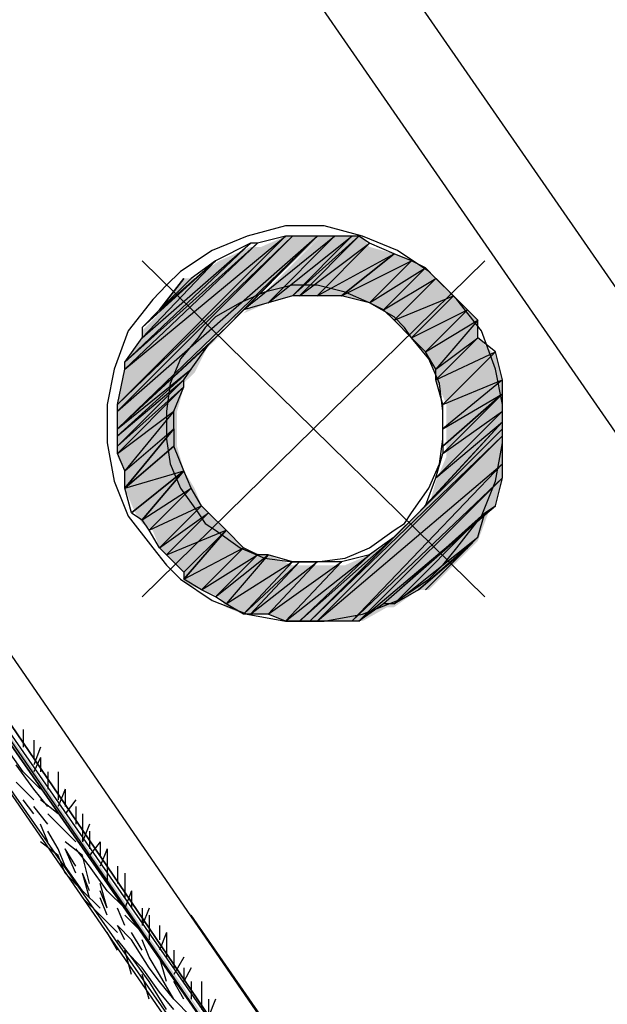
# Model space of a CAD drawing. Header units: millimetres. Extents: x 140304 to 319987, y -10756 to 142544.
# Tile 165 of 203: x 164724 to 164973, y 96154 to 96572. Entities that reach past the tile are written whole.
import ezdxf

# ---------------------------------------------------------------- set-up
doc = ezdxf.new("R2010")
doc.units = ezdxf.units.MM
doc.header["$LTSCALE"] = 10
doc.layers.get('0').update_dxf_attribs({"linetype": 'CONTINUOUS'})
doc.layers.add('H', color=7, linetype='CONTINUOUS', lineweight=53, true_color=0x0000d1)

msp = doc.modelspace()

# ---------------------------------------------------------------- hatches: boundary and pattern name
at = {"layer": 'H', "linetype": 'Continuous'}
for points in [[(164843.62, 96088.37), (164554.47, 96500.7), (164558.92, 96500.7), (164843.62, 96088.37)], [(164765.01, 96408.72), (164768.03, 96422.09), (164825.88, 96475.48), (164836.22, 96479.94), (164765.01, 96408.72)], [(164765.01, 96408.72), (164836.22, 96479.94), (164839.16, 96479.94), (164765.01, 96405.78), (164765.01, 96408.72)], [(164765.01, 96405.78), (164839.16, 96479.94), (164851.02, 96479.94), (164765.01, 96398.38), (164765.01, 96405.78)], [(164818.4, 96447.31), (164851.02, 96479.94), (164856.99, 96479.94), (164828.82, 96451.77), (164818.4, 96447.31)], [(164828.82, 96451.77), (164856.99, 96479.94), (164864.39, 96479.94), (164839.16, 96454.71), (164828.82, 96451.77)], [(164839.16, 96454.71), (164864.39, 96479.94), (164868.85, 96479.94), (164843.62, 96454.71), (164839.16, 96454.71)], [(164843.62, 96454.71), (164868.85, 96479.94), (164871.79, 96475.48), (164851.02, 96454.71), (164843.62, 96454.71)], [(164768.03, 96426.55), (164775.43, 96436.89), (164808.05, 96469.51), (164821.42, 96475.48), (164768.03, 96426.55)], [(164768.03, 96426.55), (164821.42, 96475.48), (164825.88, 96475.48), (164768.03, 96422.09), (164768.03, 96426.55)], [(164851.02, 96454.71), (164871.79, 96475.48), (164882.21, 96472.54), (164861.45, 96454.71), (164851.02, 96454.71)], [(164861.45, 96454.71), (164882.21, 96472.54), (164889.61, 96469.51), (164871.79, 96451.77), (164861.45, 96454.71)], [(164775.43, 96436.89), (164775.43, 96439.91), (164797.63, 96462.11), (164808.05, 96469.51), (164775.43, 96436.89)], [(164871.79, 96451.77), (164889.61, 96469.51), (164897.01, 96465.05), (164879.27, 96447.31), (164871.79, 96451.77)], [(164782.83, 96447.31), (164793.17, 96462.11), (164797.63, 96462.11), (164782.83, 96447.31)], [(164879.27, 96447.31), (164897.01, 96465.05), (164899.95, 96462.11), (164882.21, 96444.37), (164879.27, 96447.31)], [(164882.21, 96444.37), (164899.95, 96462.11), (164907.44, 96454.71), (164889.61, 96436.89), (164882.21, 96444.37)], [(164889.61, 96436.89), (164907.44, 96454.71), (164914.84, 96447.31), (164897.01, 96429.49), (164889.61, 96436.89)], [(164897.01, 96429.49), (164914.84, 96447.31), (164917.78, 96444.37), (164899.95, 96422.09), (164897.01, 96429.49)], [(164899.95, 96422.09), (164917.78, 96444.37), (164917.78, 96436.89), (164899.95, 96419.15), (164899.95, 96422.09)], [(164765.01, 96398.38), (164811, 96439.91), (164803.6, 96433.94), (164765.01, 96398.38)], [(164899.95, 96419.15), (164917.78, 96436.89), (164925.18, 96429.49), (164904.41, 96408.72), (164899.95, 96419.15)], [(164765.01, 96398.38), (164803.6, 96433.94), (164797.63, 96422.09), (164765.01, 96393.92), (164765.01, 96398.38)], [(164904.41, 96408.72), (164925.18, 96429.49), (164928.21, 96419.15), (164904.41, 96398.38), (164904.41, 96408.72)], [(164765.01, 96393.92), (164797.63, 96422.09), (164765.01, 96390.98), (164765.01, 96393.92)], [(164765.01, 96390.98), (164793.17, 96419.15), (164793.17, 96416.12), (164765.01, 96386.52), (164765.01, 96390.98)], [(164765.01, 96386.52), (164793.17, 96416.12), (164790.23, 96405.78), (164768.03, 96380.55), (164765.01, 96386.52)], [(164904.41, 96398.38), (164928.21, 96419.15), (164928.21, 96411.66), (164904.41, 96386.52), (164904.41, 96398.38)], [(164904.41, 96386.52), (164928.21, 96411.66), (164928.21, 96405.78), (164899.95, 96376.1), (164904.41, 96386.52)], [(164768.03, 96380.55), (164790.23, 96405.78), (164790.23, 96398.38), (164768.03, 96373.15), (164768.03, 96380.55)], [(164899.95, 96376.1), (164928.21, 96405.78), (164928.21, 96401.32), (164897.01, 96365.75), (164892.56, 96362.73), (164897.01, 96365.75), (164899.95, 96376.1)], [(164892.56, 96362.73), (164928.21, 96401.32), (164928.21, 96398.38), (164892.56, 96362.73)], [(164768.03, 96373.15), (164790.23, 96398.38), (164790.23, 96390.98), (164768.03, 96373.15)], [(164846.56, 96316.82), (164928.21, 96398.38), (164928.21, 96393.92), (164851.02, 96316.82), (164846.56, 96316.82)], [(164768.03, 96373.15), (164790.23, 96390.98), (164793.17, 96380.55), (164775.43, 96358.27), (164772.49, 96362.73), (164768.03, 96373.15)], [(164851.02, 96316.82), (164928.21, 96393.92), (164928.21, 96383.5), (164864.39, 96316.82), (164851.02, 96316.82)], [(164864.39, 96316.82), (164928.21, 96383.5), (164928.21, 96376.1), (164868.85, 96316.82), (164864.39, 96316.82)], [(164775.43, 96358.27), (164793.17, 96380.55), (164797.63, 96373.15), (164779.89, 96355.33), (164775.43, 96358.27)], [(164868.85, 96316.82), (164928.21, 96376.1), (164925.18, 96365.75), (164879.27, 96322.71), (164868.85, 96316.82)], [(164779.89, 96355.33), (164797.63, 96373.15), (164800.66, 96365.75), (164782.83, 96347.93), (164779.89, 96355.33)], [(164782.83, 96347.93), (164800.66, 96365.75), (164803.6, 96362.73), (164785.77, 96344.99), (164782.83, 96347.93)], [(164785.77, 96344.99), (164803.6, 96362.73), (164811, 96355.33), (164793.17, 96333.13), (164793.17, 96337.59), (164785.77, 96344.99)], [(164879.27, 96322.71), (164925.18, 96365.75), (164882.21, 96322.71), (164879.27, 96322.71)], [(164882.21, 96322.71), (164922.24, 96362.73), (164917.78, 96350.87), (164892.56, 96330.1), (164882.21, 96322.71)], [(164793.17, 96333.13), (164811, 96355.33), (164818.4, 96347.93), (164800.66, 96330.1), (164793.17, 96333.13)], [(164843.62, 96316.82), (164871.79, 96344.99), (164882.21, 96350.87), (164846.56, 96316.82), (164843.62, 96316.82)], [(164892.56, 96330.1), (164917.78, 96350.87), (164914.84, 96347.93), (164892.56, 96330.1)], [(164800.66, 96330.1), (164818.4, 96347.93), (164825.88, 96344.99), (164808.05, 96327.16), (164800.66, 96330.1)], [(164892.56, 96330.1), (164914.84, 96347.93), (164897.01, 96330.1), (164892.56, 96330.1)], [(164808.05, 96327.16), (164825.88, 96344.99), (164828.82, 96344.99), (164811, 96322.71), (164808.05, 96327.16)], [(164811, 96322.71), (164828.82, 96344.99), (164839.16, 96340.53), (164818.4, 96319.76), (164811, 96322.71)], [(164836.22, 96316.82), (164861.45, 96340.53), (164871.79, 96344.99), (164843.62, 96316.82), (164836.22, 96316.82)], [(164818.4, 96319.76), (164839.16, 96340.53), (164843.62, 96340.53), (164821.42, 96319.76), (164818.4, 96319.76)], [(164821.42, 96319.76), (164843.62, 96340.53), (164851.02, 96340.53), (164828.82, 96319.76), (164821.42, 96319.76)], [(164828.82, 96319.76), (164851.02, 96340.53), (164861.45, 96340.53), (164836.22, 96316.82), (164828.82, 96319.76)]]:
    msp.add_hatch(color=256, dxfattribs=at).paths.add_polyline_path(points)

# ---------------------------------------------------------------- linework, layer by layer
for points in [[(165220.3, 96106.2), (164704.21, 96850.73)], [(164696.82, 96800.28), (165169.94, 96116.54)], [(164854.05, 96052.81), (164526.22, 96522.9)], [(164575.24, 96512.56), (164856.99, 96103.25)], [(164839.16, 96070.63), (164539.58, 96505.16)], [(164561.87, 96505.16), (164842.19, 96092.83)], [(164842.19, 96092.83), (164561.87, 96505.16)], [(164842.19, 96088.37), (164554.47, 96502.13)], [(164554.47, 96502.13), (164842.19, 96088.37)], [(164554.47, 96502.13), (164842.19, 96088.37)], [(164842.19, 96088.37), (164554.47, 96502.13)], [(164842.19, 96088.37), (164554.47, 96502.13)], [(164842.19, 96088.37), (164557.41, 96502.13)], [(164557.41, 96502.13), (164842.19, 96092.83)], [(164836.22, 96484.39), (164819.91, 96479.94)], [(164852.53, 96484.39), (164836.22, 96484.39)], [(164868.85, 96479.94), (164852.53, 96484.39)], [(164836.22, 96479.94), (164765.01, 96408.72)], [(164836.22, 96479.94), (164765.01, 96408.72)], [(164765.01, 96408.72), (164839.16, 96479.94)], [(164765.01, 96408.72), (164839.16, 96479.94)], [(164839.16, 96479.94), (164765.01, 96405.78)], [(164839.16, 96479.94), (164765.01, 96405.78)], [(164765.01, 96405.78), (164849.59, 96479.94)], [(164765.01, 96405.78), (164849.59, 96479.94)], [(164849.59, 96479.94), (164765.01, 96398.38)], [(164768.03, 96423.6), (164836.22, 96479.94)], [(164768.03, 96423.6), (164836.22, 96479.94)], [(164819.91, 96479.94), (164805.11, 96473.97)], [(164849.59, 96479.94), (164811, 96441.34)], [(164811, 96441.34), (164849.59, 96479.94)], [(164811, 96441.34), (164849.59, 96479.94)], [(164849.59, 96479.94), (164818.4, 96448.74)], [(164849.59, 96479.94), (164818.4, 96448.74)], [(164818.4, 96448.74), (164849.59, 96479.94)], [(164818.4, 96448.74), (164849.59, 96479.94)], [(164849.59, 96479.94), (164818.4, 96448.74)], [(164849.59, 96479.94), (164818.4, 96448.74)], [(164818.4, 96448.74), (164856.99, 96479.94)], [(164818.4, 96448.74), (164856.99, 96479.94)], [(164836.22, 96479.94), (164824.37, 96476.99)], [(164856.99, 96479.94), (164828.82, 96451.77)], [(164856.99, 96479.94), (164828.82, 96451.77)], [(164828.82, 96451.77), (164864.39, 96479.94)], [(164828.82, 96451.77), (164864.39, 96479.94)], [(164839.16, 96479.94), (164836.22, 96479.94)], [(164849.59, 96479.94), (164839.16, 96479.94)], [(164864.39, 96479.94), (164839.16, 96454.71)], [(164864.39, 96479.94), (164839.16, 96454.71)], [(164839.16, 96454.71), (164867.33, 96479.94)], [(164839.16, 96454.71), (164867.33, 96479.94)], [(164867.33, 96479.94), (164842.19, 96454.71)], [(164867.33, 96479.94), (164842.19, 96454.71)], [(164849.59, 96479.94), (164849.59, 96479.94)], [(164849.59, 96479.94), (164849.59, 96479.94)], [(164849.59, 96479.94), (164849.59, 96479.94)], [(164856.99, 96479.94), (164849.59, 96479.94)], [(164864.39, 96479.94), (164856.99, 96479.94)], [(164867.33, 96479.94), (164864.39, 96479.94)], [(164871.79, 96476.99), (164867.33, 96479.94)], [(164883.64, 96473.97), (164868.85, 96479.94)], [(164821.42, 96476.99), (164768.03, 96426.55)], [(164821.42, 96476.99), (164768.03, 96426.55)], [(164768.03, 96426.55), (164824.37, 96476.99)], [(164768.03, 96426.55), (164824.37, 96476.99)], [(164824.37, 96476.99), (164768.03, 96423.6)], [(164824.37, 96476.99), (164768.03, 96423.6)], [(164775.43, 96436.89), (164821.42, 96476.99)], [(164775.43, 96436.89), (164821.42, 96476.99)], [(164821.42, 96476.99), (164806.54, 96469.51)], [(164824.37, 96476.99), (164821.42, 96476.99)], [(164842.19, 96454.71), (164871.79, 96476.99)], [(164842.19, 96454.71), (164871.79, 96476.99)], [(164871.79, 96476.99), (164849.59, 96454.71)], [(164871.79, 96476.99), (164849.59, 96454.71)], [(164882.21, 96472.54), (164871.79, 96476.99)], [(164805.11, 96473.97), (164791.74, 96465.05)], [(164849.59, 96454.71), (164882.21, 96472.54)], [(164849.59, 96454.71), (164882.21, 96472.54)], [(164882.21, 96472.54), (164859.93, 96454.71)], [(164882.21, 96472.54), (164859.93, 96454.71)], [(164859.93, 96454.71), (164882.21, 96472.54)], [(164859.93, 96454.71), (164882.21, 96472.54)], [(164882.21, 96472.54), (164859.93, 96454.71)], [(164882.21, 96472.54), (164859.93, 96454.71)], [(164882.21, 96472.54), (164882.21, 96472.54)], [(164882.21, 96472.54), (164882.21, 96472.54)], [(164889.61, 96469.51), (164882.21, 96472.54)], [(164897.01, 96465.05), (164883.64, 96473.97)], [(164806.54, 96469.51), (164775.43, 96441.34)], [(164806.54, 96469.51), (164775.43, 96441.34)], [(164775.43, 96436.89), (164806.54, 96469.51)], [(164775.43, 96441.34), (164806.54, 96469.51)], [(164806.54, 96469.51), (164775.43, 96441.34)], [(164806.54, 96469.51), (164775.43, 96436.89)], [(164920.72, 96469.51), (164775.43, 96327.16)], [(164775.43, 96469.51), (164920.72, 96327.16)], [(164782.83, 96448.74), (164806.54, 96469.51)], [(164782.83, 96448.74), (164806.54, 96469.51)], [(164806.54, 96469.51), (164796.2, 96462.11)], [(164806.54, 96469.51), (164806.54, 96469.51)], [(164859.93, 96454.71), (164889.61, 96469.51)], [(164859.93, 96454.71), (164889.61, 96469.51)], [(164889.61, 96469.51), (164871.79, 96451.77)], [(164889.61, 96469.51), (164871.79, 96451.77)], [(164871.79, 96451.77), (164895.58, 96466.57)], [(164871.79, 96451.77), (164895.58, 96466.57)], [(164895.58, 96466.57), (164877.76, 96448.74)], [(164895.58, 96466.57), (164877.76, 96448.74)], [(164895.58, 96466.57), (164889.61, 96469.51)], [(164899.95, 96462.11), (164895.58, 96466.57)], [(164793.17, 96462.11), (164782.83, 96448.74)], [(164782.83, 96448.74), (164793.17, 96462.11)], [(164796.2, 96462.11), (164782.83, 96448.74)], [(164791.74, 96465.05), (164785.77, 96459.17)], [(164877.76, 96448.74), (164899.95, 96462.11)], [(164877.76, 96448.74), (164899.95, 96462.11)], [(164899.95, 96462.11), (164882.21, 96444.37)], [(164899.95, 96462.11), (164882.21, 96444.37)], [(164902.98, 96459.17), (164897.01, 96465.05)], [(164907.44, 96454.71), (164899.95, 96462.11)], [(164785.77, 96459.17), (164779.89, 96453.2)], [(164839.16, 96459.17), (164827.31, 96456.23)], [(164849.59, 96459.17), (164839.16, 96459.17)], [(164861.45, 96456.23), (164849.59, 96459.17)], [(164908.87, 96453.2), (164902.98, 96459.17)], [(164827.31, 96456.23), (164816.97, 96451.77)], [(164839.16, 96454.71), (164828.82, 96451.77)], [(164842.19, 96454.71), (164839.16, 96454.71)], [(164849.59, 96454.71), (164842.19, 96454.71)], [(164859.93, 96454.71), (164849.59, 96454.71)], [(164871.79, 96451.77), (164859.93, 96454.71)], [(164871.79, 96451.77), (164861.45, 96456.23)], [(164882.21, 96444.37), (164907.44, 96454.71)], [(164882.21, 96444.37), (164907.44, 96454.71)], [(164907.44, 96454.71), (164889.61, 96436.89)], [(164907.44, 96454.71), (164889.61, 96436.89)], [(164889.61, 96436.89), (164907.44, 96454.71)], [(164889.61, 96436.89), (164907.44, 96454.71)], [(164907.44, 96454.71), (164889.61, 96436.89)], [(164907.44, 96454.71), (164889.61, 96436.89)], [(164907.44, 96454.71), (164907.44, 96454.71)], [(164907.44, 96454.71), (164907.44, 96454.71)], [(164913.32, 96448.74), (164907.44, 96454.71)], [(164779.89, 96453.2), (164769.46, 96439.91)], [(164816.97, 96451.77), (164806.54, 96445.8)], [(164828.82, 96451.77), (164818.4, 96448.74)], [(164877.76, 96448.74), (164871.79, 96451.77)], [(164882.21, 96445.8), (164871.79, 96451.77)], [(164919.29, 96439.91), (164908.87, 96453.2)], [(164775.43, 96441.34), (164782.83, 96448.74)], [(164806.54, 96445.8), (164802.08, 96441.34)], [(164818.4, 96448.74), (164811, 96441.34)], [(164882.21, 96444.37), (164877.76, 96448.74)], [(164886.67, 96441.34), (164882.21, 96445.8)], [(164889.61, 96436.89), (164913.32, 96448.74)], [(164889.61, 96436.89), (164913.32, 96448.74)], [(164913.32, 96448.74), (164895.58, 96431)], [(164913.32, 96448.74), (164895.58, 96431)], [(164917.78, 96444.37), (164913.32, 96448.74)], [(164765.01, 96398.38), (164811, 96441.34)], [(164775.43, 96441.34), (164775.43, 96436.89)], [(164802.08, 96441.34), (164799.14, 96436.89)], [(164811, 96441.34), (164803.6, 96433.94)], [(164889.61, 96436.89), (164882.21, 96444.37)], [(164889.61, 96436.89), (164886.67, 96441.34)], [(164895.58, 96431), (164917.78, 96444.37)], [(164895.58, 96431), (164917.78, 96444.37)], [(164917.78, 96444.37), (164899.95, 96423.6)], [(164917.78, 96444.37), (164899.95, 96423.6)], [(164917.78, 96436.89), (164917.78, 96444.37)], [(164769.46, 96439.91), (164763.58, 96423.6)], [(164768.03, 96426.55), (164775.43, 96436.89)], [(164799.14, 96436.89), (164791.74, 96428.06)], [(164895.58, 96431), (164889.61, 96436.89)], [(164897.01, 96428.06), (164889.61, 96436.89)], [(164899.95, 96423.6), (164917.78, 96436.89)], [(164899.95, 96423.6), (164917.78, 96436.89)], [(164917.78, 96436.89), (164899.95, 96419.15)], [(164917.78, 96436.89), (164899.95, 96419.15)], [(164925.18, 96431), (164917.78, 96436.89)], [(164925.18, 96423.6), (164919.29, 96439.91)], [(164803.6, 96433.94), (164765.01, 96398.38)], [(164765.01, 96398.38), (164803.6, 96433.94)], [(164803.6, 96433.94), (164765.01, 96398.38)], [(164803.6, 96433.94), (164765.01, 96398.38)], [(164796.2, 96423.6), (164803.6, 96433.94)], [(164899.95, 96423.6), (164895.58, 96431)], [(164899.95, 96419.15), (164925.18, 96431)], [(164899.95, 96419.15), (164925.18, 96431)], [(164925.18, 96431), (164902.98, 96408.72)], [(164925.18, 96431), (164902.98, 96408.72)], [(164902.98, 96408.72), (164925.18, 96431)], [(164902.98, 96408.72), (164925.18, 96431)], [(164925.18, 96431), (164902.98, 96408.72)], [(164925.18, 96431), (164902.98, 96408.72)], [(164925.18, 96431), (164925.18, 96431)], [(164925.18, 96431), (164925.18, 96431)], [(164928.21, 96419.15), (164925.18, 96431)], [(164768.03, 96423.6), (164768.03, 96426.55)], [(164791.74, 96428.06), (164787.29, 96417.63)], [(164901.47, 96417.63), (164897.01, 96428.06)], [(164763.58, 96423.6), (164760.55, 96408.72)], [(164765.01, 96408.72), (164768.03, 96423.6)], [(164765.01, 96398.38), (164796.2, 96423.6)], [(164765.01, 96398.38), (164796.2, 96423.6)], [(164796.2, 96423.6), (164765.01, 96395.35)], [(164796.2, 96423.6), (164765.01, 96395.35)], [(164793.17, 96419.15), (164796.2, 96423.6)], [(164899.95, 96419.15), (164899.95, 96423.6)], [(164928.21, 96408.72), (164925.18, 96423.6)], [(164765.01, 96395.35), (164793.17, 96419.15)], [(164765.01, 96395.35), (164793.17, 96419.15)], [(164793.17, 96419.15), (164765.01, 96390.98)], [(164793.17, 96419.15), (164765.01, 96390.98)], [(164765.01, 96390.98), (164793.17, 96416.12)], [(164765.01, 96390.98), (164793.17, 96416.12)], [(164793.17, 96416.12), (164765.01, 96387.95)], [(164793.17, 96416.12), (164765.01, 96387.95)], [(164787.29, 96417.63), (164785.77, 96405.78)], [(164788.8, 96405.78), (164793.17, 96416.12)], [(164793.17, 96416.12), (164793.17, 96419.15)], [(164902.98, 96408.72), (164899.95, 96419.15)], [(164902.98, 96405.78), (164901.47, 96417.63)], [(164902.98, 96408.72), (164928.21, 96419.15)], [(164902.98, 96408.72), (164928.21, 96419.15)], [(164928.21, 96419.15), (164902.98, 96398.38)], [(164928.21, 96419.15), (164902.98, 96398.38)], [(164928.21, 96413.18), (164928.21, 96419.15)], [(164902.98, 96398.38), (164928.21, 96413.18)], [(164902.98, 96398.38), (164928.21, 96413.18)], [(164928.21, 96413.18), (164902.98, 96390.98)], [(164928.21, 96413.18), (164902.98, 96390.98)], [(164902.98, 96387.95), (164928.21, 96413.18)], [(164902.98, 96390.98), (164928.21, 96413.18)], [(164928.21, 96413.18), (164902.98, 96390.98)], [(164928.21, 96413.18), (164902.98, 96387.95)], [(164928.21, 96413.18), (164928.21, 96413.18)], [(164928.21, 96405.78), (164928.21, 96413.18)], [(164760.55, 96408.72), (164760.55, 96392.41)], [(164765.01, 96405.78), (164765.01, 96408.72)], [(164902.98, 96398.38), (164902.98, 96408.72)], [(164928.21, 96392.41), (164928.21, 96408.72)], [(164765.01, 96398.38), (164765.01, 96405.78)], [(164765.01, 96387.95), (164788.8, 96405.78)], [(164765.01, 96387.95), (164788.8, 96405.78)], [(164788.8, 96405.78), (164768.03, 96380.55)], [(164788.8, 96405.78), (164768.03, 96380.55)], [(164785.77, 96405.78), (164785.77, 96393.92)], [(164788.8, 96398.38), (164788.8, 96405.78)], [(164928.21, 96405.78), (164899.95, 96377.61)], [(164928.21, 96405.78), (164899.95, 96377.61)], [(164902.98, 96387.95), (164928.21, 96405.78)], [(164902.98, 96387.95), (164928.21, 96405.78)], [(164902.98, 96393.92), (164902.98, 96405.78)], [(164928.21, 96401.32), (164928.21, 96405.78)], [(164892.56, 96362.73), (164928.21, 96401.32)], [(164928.21, 96401.32), (164892.56, 96362.73)], [(164928.21, 96401.32), (164895.58, 96365.75)], [(164928.21, 96401.32), (164895.58, 96365.75)], [(164895.58, 96365.75), (164928.21, 96401.32)], [(164928.21, 96401.32), (164895.58, 96365.75)], [(164899.95, 96377.61), (164928.21, 96401.32)], [(164899.95, 96377.61), (164928.21, 96401.32)], [(164928.21, 96401.32), (164928.21, 96401.32)], [(164928.21, 96398.38), (164928.21, 96401.32)], [(164765.01, 96395.35), (164765.01, 96398.38)], [(164765.01, 96390.98), (164765.01, 96395.35)], [(164768.03, 96380.55), (164788.8, 96398.38)], [(164768.03, 96380.55), (164788.8, 96398.38)], [(164788.8, 96398.38), (164768.03, 96373.15)], [(164768.03, 96373.15), (164788.8, 96398.38)], [(164788.8, 96398.38), (164788.8, 96390.98)], [(164846.56, 96316.82), (164928.21, 96398.38)], [(164928.21, 96398.38), (164846.56, 96316.82)], [(164928.21, 96398.38), (164846.56, 96316.82)], [(164846.56, 96316.82), (164928.21, 96398.38)], [(164928.21, 96398.38), (164846.56, 96316.82)], [(164846.56, 96316.82), (164928.21, 96395.35)], [(164846.56, 96316.82), (164928.21, 96395.35)], [(164928.21, 96395.35), (164849.59, 96316.82)], [(164928.21, 96395.35), (164849.59, 96316.82)], [(164928.21, 96398.38), (164889.61, 96359.78)], [(164892.56, 96362.73), (164928.21, 96398.38)], [(164892.56, 96362.73), (164928.21, 96398.38)], [(164902.98, 96390.98), (164902.98, 96398.38)], [(164928.21, 96398.38), (164928.21, 96398.38)], [(164928.21, 96395.35), (164928.21, 96398.38)], [(164928.21, 96383.5), (164928.21, 96395.35)], [(164760.55, 96392.41), (164763.58, 96376.1)], [(164765.01, 96387.95), (164765.01, 96390.98)], [(164788.8, 96390.98), (164768.03, 96373.15)], [(164768.03, 96373.15), (164788.8, 96390.98)], [(164788.8, 96390.98), (164768.03, 96373.15)], [(164788.8, 96390.98), (164768.03, 96373.15)], [(164785.77, 96393.92), (164787.29, 96383.5)], [(164793.17, 96380.55), (164788.8, 96390.98)], [(164901.47, 96383.5), (164902.98, 96393.92)], [(164902.98, 96390.98), (164902.98, 96387.95)], [(164925.18, 96376.1), (164928.21, 96392.41)], [(164768.03, 96380.55), (164765.01, 96387.95)], [(164899.95, 96377.61), (164902.98, 96387.95)], [(164787.29, 96383.5), (164791.74, 96373.15)], [(164849.59, 96316.82), (164928.21, 96383.5)], [(164849.59, 96316.82), (164928.21, 96383.5)], [(164928.21, 96383.5), (164864.39, 96316.82)], [(164928.21, 96383.5), (164864.39, 96316.82)], [(164897.01, 96373.15), (164901.47, 96383.5)], [(164928.21, 96377.61), (164928.21, 96383.5)], [(164768.03, 96373.15), (164768.03, 96380.55)], [(164768.03, 96373.15), (164793.17, 96380.55)], [(164768.03, 96373.15), (164793.17, 96380.55)], [(164793.17, 96380.55), (164770.98, 96362.73)], [(164793.17, 96380.55), (164770.98, 96362.73)], [(164770.98, 96362.73), (164793.17, 96380.55)], [(164793.17, 96380.55), (164770.98, 96362.73)], [(164775.43, 96359.78), (164793.17, 96380.55)], [(164793.17, 96380.55), (164775.43, 96359.78)], [(164793.17, 96380.55), (164793.17, 96380.55)], [(164796.2, 96373.15), (164793.17, 96380.55)], [(164763.58, 96376.1), (164769.46, 96361.3)], [(164864.39, 96316.82), (164928.21, 96377.61)], [(164864.39, 96316.82), (164928.21, 96377.61)], [(164928.21, 96377.61), (164867.33, 96316.82)], [(164928.21, 96377.61), (164867.33, 96316.82)], [(164895.58, 96365.75), (164899.95, 96377.61)], [(164919.29, 96361.3), (164925.18, 96376.1)], [(164925.18, 96365.75), (164928.21, 96377.61)], [(164770.98, 96362.73), (164768.03, 96373.15)], [(164775.43, 96359.78), (164796.2, 96373.15)], [(164775.43, 96359.78), (164796.2, 96373.15)], [(164796.2, 96373.15), (164778.37, 96355.33)], [(164796.2, 96373.15), (164778.37, 96355.33)], [(164791.74, 96373.15), (164799.14, 96362.73)], [(164800.66, 96365.75), (164796.2, 96373.15)], [(164889.61, 96362.73), (164897.01, 96373.15)], [(164770.98, 96362.73), (164775.43, 96359.78)], [(164778.37, 96355.33), (164800.66, 96365.75)], [(164778.37, 96355.33), (164800.66, 96365.75)], [(164800.66, 96365.75), (164782.83, 96347.93)], [(164800.66, 96365.75), (164782.83, 96347.93)], [(164782.83, 96347.93), (164803.6, 96362.73)], [(164782.83, 96347.93), (164803.6, 96362.73)], [(164803.6, 96362.73), (164785.77, 96344.99)], [(164803.6, 96362.73), (164785.77, 96344.99)], [(164799.14, 96362.73), (164802.08, 96358.27)], [(164803.6, 96362.73), (164800.66, 96365.75)], [(164811, 96355.33), (164803.6, 96362.73)], [(164867.33, 96316.82), (164925.18, 96365.75)], [(164867.33, 96316.82), (164925.18, 96365.75)], [(164925.18, 96365.75), (164877.76, 96324.22)], [(164925.18, 96365.75), (164877.76, 96324.22)], [(164877.76, 96324.22), (164920.72, 96362.73)], [(164877.76, 96324.22), (164920.72, 96362.73)], [(164920.72, 96362.73), (164882.21, 96324.22)], [(164920.72, 96362.73), (164882.21, 96324.22)], [(164886.67, 96358.27), (164889.61, 96362.73)], [(164889.61, 96359.78), (164892.56, 96362.73)], [(164895.58, 96365.75), (164892.56, 96362.73)], [(164917.78, 96352.39), (164920.72, 96362.73)], [(164920.72, 96362.73), (164925.18, 96365.75)], [(164769.46, 96361.3), (164779.89, 96347.93)], [(164778.37, 96355.33), (164775.43, 96359.78)], [(164802.08, 96358.27), (164806.54, 96355.33)], [(164889.61, 96359.78), (164846.56, 96316.82)], [(164846.56, 96316.82), (164889.61, 96359.78)], [(164889.61, 96359.78), (164846.56, 96316.82)], [(164882.21, 96352.39), (164889.61, 96359.78)], [(164882.21, 96355.33), (164886.67, 96358.27)], [(164908.87, 96347.93), (164919.29, 96361.3)], [(164782.83, 96347.93), (164778.37, 96355.33)], [(164785.77, 96344.99), (164811, 96355.33)], [(164785.77, 96344.99), (164811, 96355.33)], [(164811, 96355.33), (164793.17, 96337.59)], [(164811, 96355.33), (164793.17, 96337.59)], [(164793.17, 96334.56), (164811, 96355.33)], [(164793.17, 96337.59), (164811, 96355.33)], [(164811, 96355.33), (164793.17, 96337.59)], [(164811, 96355.33), (164793.17, 96334.56)], [(164806.54, 96355.33), (164816.97, 96347.93)], [(164811, 96355.33), (164811, 96355.33)], [(164818.4, 96347.93), (164811, 96355.33)], [(164871.79, 96347.93), (164882.21, 96355.33)], [(164842.19, 96316.82), (164882.21, 96352.39)], [(164842.19, 96316.82), (164882.21, 96352.39)], [(164882.21, 96352.39), (164846.56, 96316.82)], [(164846.56, 96316.82), (164882.21, 96352.39)], [(164882.21, 96352.39), (164871.79, 96344.99)], [(164882.21, 96324.22), (164917.78, 96352.39)], [(164882.21, 96324.22), (164917.78, 96352.39)], [(164917.78, 96352.39), (164892.56, 96330.1)], [(164892.56, 96330.1), (164917.78, 96352.39)], [(164917.78, 96352.39), (164913.32, 96347.93)], [(164779.89, 96347.93), (164785.77, 96340.53)], [(164785.77, 96344.99), (164782.83, 96347.93)], [(164793.17, 96334.56), (164818.4, 96347.93)], [(164793.17, 96334.56), (164818.4, 96347.93)], [(164818.4, 96347.93), (164800.66, 96330.1)], [(164818.4, 96347.93), (164800.66, 96330.1)], [(164816.97, 96347.93), (164827.31, 96343.47)], [(164824.37, 96344.99), (164818.4, 96347.93)], [(164861.45, 96343.47), (164871.79, 96347.93)], [(164892.56, 96330.1), (164913.32, 96347.93)], [(164913.32, 96347.93), (164892.56, 96330.1)], [(164913.32, 96347.93), (164892.56, 96330.1)], [(164895.58, 96330.1), (164913.32, 96347.93)], [(164902.98, 96340.53), (164908.87, 96347.93)], [(164913.32, 96347.93), (164907.44, 96341.96)], [(164793.17, 96337.59), (164785.77, 96344.99)], [(164800.66, 96330.1), (164824.37, 96344.99)], [(164800.66, 96330.1), (164824.37, 96344.99)], [(164824.37, 96344.99), (164806.54, 96327.16)], [(164824.37, 96344.99), (164806.54, 96327.16)], [(164806.54, 96327.16), (164828.82, 96344.99)], [(164806.54, 96327.16), (164828.82, 96344.99)], [(164828.82, 96344.99), (164811, 96324.22)], [(164828.82, 96344.99), (164811, 96324.22)], [(164811, 96324.22), (164839.16, 96341.96)], [(164811, 96324.22), (164839.16, 96341.96)], [(164839.16, 96341.96), (164818.4, 96319.76)], [(164839.16, 96341.96), (164818.4, 96319.76)], [(164818.4, 96319.76), (164842.19, 96341.96)], [(164818.4, 96319.76), (164842.19, 96341.96)], [(164842.19, 96341.96), (164821.42, 96319.76)], [(164842.19, 96341.96), (164821.42, 96319.76)], [(164821.42, 96319.76), (164849.59, 96341.96)], [(164821.42, 96319.76), (164849.59, 96341.96)], [(164828.82, 96344.99), (164824.37, 96344.99)], [(164827.31, 96343.47), (164839.16, 96341.96)], [(164839.16, 96341.96), (164828.82, 96344.99)], [(164849.59, 96341.96), (164828.82, 96319.76)], [(164849.59, 96341.96), (164828.82, 96319.76)], [(164828.82, 96319.76), (164859.93, 96341.96)], [(164828.82, 96319.76), (164859.93, 96341.96)], [(164836.22, 96316.82), (164871.79, 96344.99)], [(164836.22, 96316.82), (164871.79, 96344.99)], [(164859.93, 96341.96), (164836.22, 96316.82)], [(164859.93, 96341.96), (164836.22, 96316.82)], [(164836.22, 96316.82), (164859.93, 96341.96)], [(164836.22, 96316.82), (164859.93, 96341.96)], [(164859.93, 96341.96), (164836.22, 96316.82)], [(164859.93, 96341.96), (164836.22, 96316.82)], [(164842.19, 96341.96), (164839.16, 96341.96)], [(164839.16, 96341.96), (164849.59, 96341.96)], [(164871.79, 96344.99), (164842.19, 96316.82)], [(164871.79, 96344.99), (164842.19, 96316.82)], [(164849.59, 96341.96), (164842.19, 96341.96)], [(164849.59, 96341.96), (164861.45, 96343.47)], [(164859.93, 96341.96), (164849.59, 96341.96)], [(164871.79, 96344.99), (164859.93, 96341.96)], [(164859.93, 96341.96), (164859.93, 96341.96)], [(164859.93, 96341.96), (164859.93, 96341.96)], [(164907.44, 96341.96), (164895.58, 96330.1)], [(164785.77, 96340.53), (164791.74, 96334.56)], [(164793.17, 96337.59), (164793.17, 96334.56)], [(164897.01, 96334.56), (164902.98, 96340.53)], [(164791.74, 96334.56), (164805.11, 96325.65)], [(164800.66, 96330.1), (164793.17, 96334.56)], [(164883.64, 96325.65), (164897.01, 96334.56)], [(164806.54, 96327.16), (164800.66, 96330.1)], [(164892.56, 96330.1), (164882.21, 96324.22)], [(164805.11, 96325.65), (164819.91, 96319.76)], [(164811, 96324.22), (164806.54, 96327.16)], [(164818.4, 96319.76), (164811, 96324.22)], [(164877.76, 96324.22), (164867.33, 96316.82)], [(164868.85, 96319.76), (164883.64, 96325.65)], [(164882.21, 96324.22), (164877.76, 96324.22)], [(164821.42, 96319.76), (164818.4, 96319.76)], [(164819.91, 96319.76), (164836.22, 96316.82)], [(164828.82, 96319.76), (164821.42, 96319.76)], [(164836.22, 96316.82), (164828.82, 96319.76)], [(164842.19, 96316.82), (164836.22, 96316.82)], [(164836.22, 96316.82), (164852.53, 96316.82)], [(164846.56, 96316.82), (164842.19, 96316.82)], [(164849.59, 96316.82), (164846.56, 96316.82)], [(164864.39, 96316.82), (164849.59, 96316.82)], [(164852.53, 96316.82), (164868.85, 96319.76)], [(164867.33, 96316.82), (164864.39, 96316.82)], [(164724.98, 96270.83), (164724.98, 96263.43)], [(164729.44, 96266.37), (164729.44, 96258.97)], [(164724.98, 96253), (164717.58, 96263.43)], [(164732.38, 96263.43), (164729.44, 96255.95)], [(164732.38, 96258.97), (164729.44, 96253)], [(164732.38, 96258.97), (164732.38, 96253)], [(164729.44, 96245.6), (164722.04, 96255.95)], [(164732.38, 96245.6), (164724.98, 96253)], [(164735.41, 96253), (164735.41, 96245.6)], [(164739.78, 96253), (164739.78, 96245.6)], [(164729.44, 96241.15), (164722.04, 96248.55)], [(164735.41, 96238.2), (164729.44, 96245.6)], [(164739.78, 96248.55), (164739.78, 96241.15)], [(164742.81, 96245.6), (164739.78, 96238.2)], [(164742.81, 96245.6), (164742.81, 96238.2)], [(164729.44, 96235.18), (164724.98, 96241.15)], [(164739.78, 96235.18), (164732.38, 96241.15)], [(164747.26, 96241.15), (164742.81, 96235.18)], [(164735.41, 96230.81), (164729.44, 96238.2)], [(164747.26, 96238.2), (164747.26, 96230.81)], [(164747.26, 96238.2), (164747.26, 96230.81)], [(164742.81, 96227.78), (164735.41, 96235.18)], [(164750.21, 96235.18), (164750.21, 96227.78)], [(164735.41, 96223.32), (164732.38, 96230.81)], [(164747.26, 96223.32), (164739.78, 96230.81)], [(164750.21, 96230.81), (164750.21, 96223.32)], [(164753.15, 96230.81), (164750.21, 96223.32)], [(164739.78, 96220.38), (164735.41, 96227.78)], [(164753.15, 96227.78), (164753.15, 96220.38)], [(164739.78, 96217.44), (164732.38, 96223.32)], [(164742.81, 96212.98), (164739.78, 96220.38)], [(164750.21, 96217.44), (164742.81, 96223.32)], [(164747.26, 96212.98), (164742.81, 96220.38)], [(164747.26, 96210.04), (164742.81, 96220.38)], [(164753.15, 96212.98), (164747.26, 96220.38)], [(164757.61, 96223.32), (164753.15, 96217.44)], [(164757.61, 96223.32), (164757.61, 96217.44)], [(164760.55, 96220.38), (164757.61, 96212.98)], [(164760.55, 96220.38), (164760.55, 96212.98)], [(164742.81, 96210.04), (164739.78, 96217.44)], [(164753.15, 96205.58), (164750.21, 96217.44)], [(164750.21, 96202.55), (164742.81, 96212.98)], [(164760.55, 96202.55), (164753.15, 96212.98)], [(164760.55, 96212.98), (164760.55, 96205.58)], [(164765.01, 96212.98), (164765.01, 96205.58)], [(164765.01, 96212.98), (164765.01, 96205.58)], [(164750.21, 96202.55), (164742.81, 96210.04)], [(164753.15, 96202.55), (164750.21, 96210.04)], [(164753.15, 96199.61), (164750.21, 96210.04)], [(164768.03, 96210.04), (164768.03, 96202.55)], [(164760.55, 96195.15), (164757.61, 96205.58)], [(164768.03, 96205.58), (164768.03, 96199.61)], [(164757.61, 96195.15), (164750.21, 96202.55)], [(164757.61, 96192.21), (164750.21, 96199.61)], [(164760.55, 96195.15), (164757.61, 96202.55)], [(164760.55, 96192.21), (164757.61, 96199.61)], [(164768.03, 96195.15), (164760.55, 96202.55)], [(164770.98, 96202.55), (164768.03, 96195.15)], [(164770.98, 96202.55), (164770.98, 96195.15)], [(164768.03, 96187.76), (164765.01, 96195.15)], [(164775.43, 96195.15), (164775.43, 96187.76)], [(164778.37, 96195.15), (164775.43, 96187.76)], [(164765.01, 96184.81), (164757.61, 96192.21)], [(164775.43, 96184.81), (164768.03, 96192.21)], [(164778.37, 96192.21), (164778.37, 96184.81)], [(164974.11, 95935.6), (164796.2, 96192.21)], [(164770.98, 96181.79), (164765.01, 96187.76)], [(164768.03, 96181.79), (164765.01, 96187.76)], [(164778.37, 96187.76), (164778.37, 96181.79)], [(164782.83, 96187.76), (164782.83, 96181.79)], [(164765.01, 96177.41), (164760.55, 96184.81)], [(164775.43, 96177.41), (164770.98, 96184.81)], [(164785.77, 96184.81), (164782.83, 96177.41)], [(164785.77, 96184.81), (164785.77, 96177.41)], [(164770.98, 96174.39), (164765.01, 96181.79)], [(164778.37, 96169.93), (164770.98, 96181.79)], [(164778.37, 96174.39), (164775.43, 96181.79)], [(164785.77, 96181.79), (164785.77, 96174.39)], [(164770.98, 96166.99), (164768.03, 96177.41)], [(164775.43, 96169.93), (164768.03, 96177.41)], [(164778.37, 96164.05), (164770.98, 96174.39)], [(164782.83, 96166.99), (164778.37, 96174.39)], [(164785.77, 96164.05), (164782.83, 96174.39)], [(164788.8, 96177.41), (164788.8, 96169.93)], [(164793.17, 96174.39), (164788.8, 96166.99)], [(164782.83, 96159.59), (164775.43, 96169.93)], [(164782.83, 96164.05), (164778.37, 96169.93)], [(164793.17, 96169.93), (164793.17, 96164.05)], [(164796.2, 96169.93), (164793.17, 96164.05)], [(164778.37, 96156.65), (164775.43, 96166.99)], [(164788.8, 96156.65), (164782.83, 96166.99)], [(164785.77, 96152.19), (164778.37, 96164.05)], [(164788.8, 96156.65), (164782.83, 96164.05)], [(164793.17, 96156.65), (164788.8, 96164.05)], [(164796.2, 96164.05), (164796.2, 96156.65)], [(164800.66, 96164.05), (164800.66, 96156.65)], [(164788.8, 96152.19), (164782.83, 96159.59)], [(164800.66, 96159.59), (164800.66, 96152.19)], [(164796.2, 96149.16), (164788.8, 96156.65)], [(164803.6, 96156.65), (164803.6, 96149.16)], [(164806.54, 96156.65), (164803.6, 96149.16)]]:
    msp.add_lwpolyline(points)

doc.saveas('drawing.dxf')
